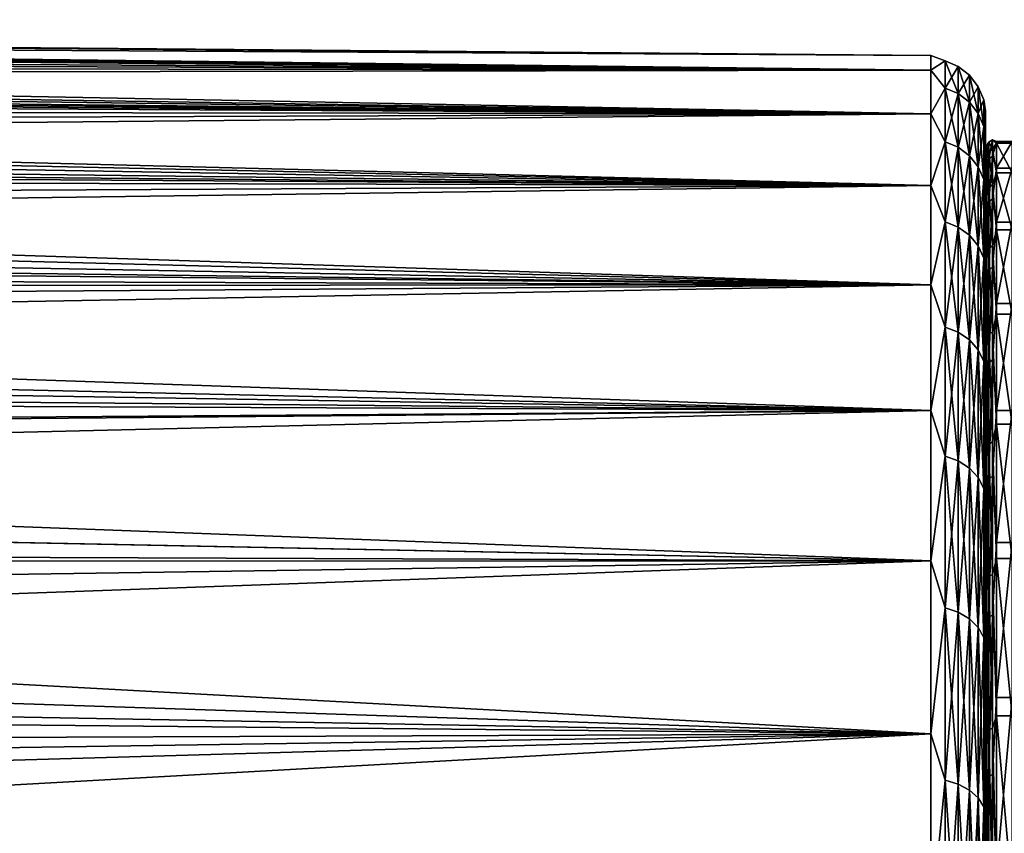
# Model space of a CAD drawing. Header units: metres. Extents: x -25 to 70, y -235 to 25.
# Tile 82 of 89: x 42 to 51, y 14 to 21. Entities that reach past the tile are written whole.
import ezdxf

# ---------------------------------------------------------------- set-up
doc = ezdxf.new("R2010")
doc.units = ezdxf.units.M
doc.layers.add('solid_10481012', color=7, linetype='CONTINUOUS')

msp = doc.modelspace()

# ---------------------------------------------------------------- linework, layer by layer
at = {"layer": 'solid_10481012'}
for points in [[(50.402424, 21.004326, 88), (12.833992, 21.330149, 88.294395), (12.871555, 21.297945, 89.202278)], [(50.402424, 21.004326, 88), (12.874148, 21.323456, 87.402374), (12.833992, 21.330149, 88.294395)], [(50.402424, 21.004326, 88), (12.871555, 21.297945, 89.202278), (12.990956, 21.223343, 90.138496)], [(50.402424, 20.872255, 85.648262), (12.994066, 21.278389, 86.505852), (12.874148, 21.323456, 87.402374)], [(50.402424, 21.004326, 88), (50.402424, 20.872255, 85.648262), (12.874148, 21.323456, 87.402374)], [(50.402424, 20.872255, 85.648262), (13.201238, 21.191452, 85.581825), (12.994066, 21.278389, 86.505852)], [(50.402424, 20.872255, 90.351738), (12.990956, 21.223343, 90.138496), (13.200058, 21.100754, 91.111885)], [(50.402424, 20.872255, 90.351738), (50.402424, 21.004326, 88), (12.990956, 21.223343, 90.138496)], [(50.402424, 20.477703, 83.326096), (13.505153, 21.056221, 84.616577), (13.201238, 21.191452, 85.581825)], [(50.402424, 20.872255, 85.648262), (50.402424, 20.477703, 83.326096), (13.201238, 21.191452, 85.581825)], [(50.402424, 20.872255, 90.351738), (13.200058, 21.100754, 91.111885), (13.341372, 21.018997, 91.615898)], [(50.402424, 20.872255, 90.351738), (13.341372, 21.018997, 91.615898), (13.509233, 20.921909, 92.133308)], [(50.402424, 20.477703, 83.326096), (13.697367, 20.967915, 84.115791), (13.505153, 21.056221, 84.616577)], [(50.530979, 20.955576, 86.863823), (50.402424, 20.872255, 85.648262), (50.402424, 21.004326, 88)], [(50.530979, 20.955576, 89.136177), (50.402424, 21.004326, 88), (50.402424, 20.872255, 90.351738)], [(50.530979, 20.955576, 89.136177), (50.530979, 20.955576, 86.863823), (50.402424, 21.004326, 88)], [(50.402424, 20.872255, 90.351738), (13.509233, 20.921909, 92.133308), (13.705407, 20.808014, 92.665192)], [(50.402424, 20.477703, 83.326096), (13.919603, 20.864025, 83.601112), (13.697367, 20.967915, 84.115791)], [(50.530979, 20.955576, 86.863823), (50.530979, 20.70989, 84.604782), (50.402424, 20.872255, 85.648262)], [(50.530979, 20.70989, 91.395218), (50.530979, 20.955576, 89.136177), (50.402424, 20.872255, 90.351738)], [(50.650688, 20.660032, 84.612961), (50.530979, 20.70989, 84.604782), (50.530979, 20.955576, 86.863823)], [(50.650688, 20.905125, 86.866554), (50.530979, 20.955576, 86.863823), (50.530979, 20.955576, 89.136177)], [(50.650688, 20.905125, 86.866554), (50.650688, 20.660032, 84.612961), (50.530979, 20.955576, 86.863823)], [(50.650688, 20.905125, 89.133446), (50.530979, 20.955576, 89.136177), (50.530979, 20.70989, 91.395218)], [(50.650688, 20.905125, 89.133446), (50.650688, 20.905125, 86.866554), (50.530979, 20.955576, 89.136177)], [(50.650688, 20.660032, 91.387039), (50.650688, 20.905125, 89.133446), (50.530979, 20.70989, 91.395218)], [(50.753338, 20.581419, 84.625847), (50.650688, 20.660032, 84.612961), (50.650688, 20.905125, 86.866554)], [(50.753338, 20.825579, 86.870872), (50.650688, 20.905125, 86.866554), (50.650688, 20.905125, 89.133446)], [(50.753338, 20.825579, 86.870872), (50.753338, 20.581419, 84.625847), (50.650688, 20.905125, 86.866554)], [(50.753338, 20.825579, 89.129128), (50.650688, 20.905125, 89.133446), (50.650688, 20.660032, 91.387039)], [(50.753338, 20.825579, 89.129128), (50.753338, 20.825579, 86.870872), (50.650688, 20.905125, 89.133446)], [(50.402424, 20.477703, 92.673904), (50.402424, 20.872255, 90.351738), (13.705407, 20.808014, 92.665192)], [(50.402424, 20.477703, 83.326096), (14.174469, 20.743036, 83.071571), (13.919603, 20.864025, 83.601112)], [(50.530979, 20.70989, 84.604782), (50.402424, 20.477703, 83.326096), (50.402424, 20.872255, 85.648262)], [(50.530979, 20.70989, 91.395218), (50.402424, 20.872255, 90.351738), (50.402424, 20.477703, 92.673904)], [(50.753338, 20.581419, 91.374153), (50.753338, 20.825579, 89.129128), (50.650688, 20.660032, 91.387039)], [(50.831993, 20.479359, 84.642578), (50.753338, 20.581419, 84.625847), (50.753338, 20.825579, 86.870872)], [(50.831993, 20.722309, 86.876472), (50.753338, 20.825579, 86.870872), (50.753338, 20.825579, 89.129128)], [(50.831993, 20.722309, 86.876472), (50.831993, 20.479359, 84.642578), (50.753338, 20.825579, 86.870872)], [(50.831993, 20.722309, 89.123528), (50.753338, 20.825579, 89.129128), (50.753338, 20.581419, 91.374153)], [(50.831993, 20.722309, 89.123528), (50.831993, 20.722309, 86.876472), (50.753338, 20.825579, 89.129128)], [(50.402424, 20.477703, 92.673904), (13.705407, 20.808014, 92.665192), (13.932108, 20.675541, 93.212982)], [(50.402424, 19.825632, 81.062714), (14.464295, 20.603355, 82.526718), (14.174469, 20.743036, 83.071571)], [(50.402424, 20.477703, 83.326096), (50.402424, 19.825632, 81.062714), (14.174469, 20.743036, 83.071571)], [(50.831993, 20.479359, 91.357422), (50.831993, 20.722309, 89.123528), (50.753338, 20.581419, 91.374153)], [(50.881348, 20.360746, 84.662025), (50.831993, 20.479359, 84.642578), (50.831993, 20.722309, 86.876472)], [(50.881348, 20.602289, 86.882973), (50.831993, 20.722309, 86.876472), (50.831993, 20.722309, 89.123528)], [(50.881348, 20.602289, 86.882973), (50.881348, 20.360746, 84.662025), (50.831993, 20.722309, 86.876472)], [(50.881348, 20.602289, 89.117027), (50.831993, 20.722309, 89.123528), (50.831993, 20.479359, 91.357422)], [(50.881348, 20.602289, 89.117027), (50.881348, 20.602289, 86.882973), (50.831993, 20.722309, 89.123528)], [(50.402424, 20.477703, 92.673904), (13.932108, 20.675541, 93.212982), (14.192278, 20.522175, 93.778984)], [(50.530979, 20.70989, 84.604782), (50.530979, 20.221401, 82.385559), (50.402424, 20.477703, 83.326096)], [(50.530979, 20.221401, 93.614441), (50.530979, 20.70989, 91.395218), (50.402424, 20.477703, 92.673904)], [(50.650688, 20.172718, 82.399071), (50.530979, 20.221401, 82.385559), (50.530979, 20.70989, 84.604782)], [(50.650688, 20.660032, 84.612961), (50.650688, 20.172718, 82.399071), (50.530979, 20.70989, 84.604782)], [(50.650688, 20.660032, 91.387039), (50.530979, 20.70989, 91.395218), (50.530979, 20.221401, 93.614441)], [(50.650688, 20.172718, 93.600929), (50.650688, 20.660032, 91.387039), (50.530979, 20.221401, 93.614441)], [(50.753338, 20.095959, 82.420387), (50.650688, 20.172718, 82.399071), (50.650688, 20.660032, 84.612961)], [(50.753338, 20.581419, 84.625847), (50.753338, 20.095959, 82.420387), (50.650688, 20.660032, 84.612961)], [(50.753338, 20.581419, 91.374153), (50.650688, 20.660032, 91.387039), (50.650688, 20.172718, 93.600929)], [(50.402424, 19.825632, 81.062714), (14.791101, 20.443281, 81.966286), (14.464295, 20.603355, 82.526718)], [(50.753338, 20.095959, 93.579613), (50.753338, 20.581419, 91.374153), (50.650688, 20.172718, 93.600929)], [(50.831993, 19.996307, 82.448051), (50.753338, 20.095959, 82.420387), (50.753338, 20.581419, 84.625847)], [(50.831993, 20.479359, 84.642578), (50.831993, 19.996307, 82.448051), (50.753338, 20.581419, 84.625847)], [(50.831993, 20.479359, 91.357422), (50.753338, 20.581419, 91.374153), (50.753338, 20.095959, 93.579613)], [(50.881348, 20.360746, 91.337975), (50.881348, 20.602289, 89.117027), (50.831993, 20.479359, 91.357422)], [(50.881348, 20.602289, 89.117027), (50.898064, 20.375399, 90.295921), (50.898064, 20.504343, 88)], [(50.881348, 20.360746, 91.337975), (50.898064, 20.375399, 90.295921), (50.881348, 20.602289, 89.117027)], [(50.881348, 20.602289, 86.882973), (50.898064, 20.504343, 88), (50.898064, 20.375399, 85.704079)], [(50.881348, 20.602289, 89.117027), (50.898064, 20.504343, 88), (50.881348, 20.602289, 86.882973)], [(50.881348, 20.602289, 86.882973), (50.898064, 20.375399, 85.704079), (50.881348, 20.360746, 84.662025)], [(50.402424, 20.477703, 92.673904), (14.192278, 20.522175, 93.778984), (14.489344, 20.345135, 94.365631)], [(50.402424, 20.477703, 92.673904), (14.489344, 20.345135, 94.365631), (14.8264, 20.141569, 94.974068)], [(50.402424, 19.825632, 94.937286), (50.402424, 20.477703, 92.673904), (14.8264, 20.141569, 94.974068)], [(50.530979, 20.221401, 82.385559), (50.402424, 19.825632, 81.062714), (50.402424, 20.477703, 83.326096)], [(50.530979, 20.221401, 93.614441), (50.402424, 20.477703, 92.673904), (50.402424, 19.825632, 94.937286)], [(50.831993, 19.996307, 93.551949), (50.831993, 20.479359, 91.357422), (50.753338, 20.095959, 93.579613)], [(50.881348, 19.880491, 82.480209), (50.831993, 19.996307, 82.448051), (50.831993, 20.479359, 84.642578)], [(50.881348, 20.360746, 84.662025), (50.881348, 19.880491, 82.480209), (50.831993, 20.479359, 84.642578)], [(50.881348, 20.360746, 91.337975), (50.831993, 20.479359, 91.357422), (50.831993, 19.996307, 93.551949)], [(50.898064, 20.375399, 85.704079), (50.898064, 20.504343, 88), (50.898064, 20.375399, 90.295921)], [(50.402424, 19.825632, 81.062714), (15.157043, 20.260853, 81.389763), (14.791101, 20.443281, 81.966286)], [(50.881348, 20.360746, 91.337975), (50.898064, 19.990168, 92.563034), (50.898064, 20.375399, 90.295921)], [(50.881348, 20.360746, 84.662025), (50.898064, 20.375399, 85.704079), (50.898064, 19.990168, 83.436966)], [(50.898064, 20.375399, 85.704079), (50.898064, 20.375399, 90.295921), (50.898064, 19.990168, 92.563034)], [(50.898064, 20.12495, 89.004395), (50.898064, 20.375399, 85.704079), (50.898064, 19.990168, 92.563034)], [(50.898064, 20.110867, 86.744789), (50.898064, 19.990168, 83.436966), (50.898064, 20.375399, 85.704079)], [(50.898064, 20.12495, 89.004395), (50.898064, 20.110867, 86.744789), (50.898064, 20.375399, 85.704079)], [(50.881348, 19.880491, 93.519791), (50.881348, 20.360746, 91.337975), (50.831993, 19.996307, 93.551949)], [(50.881348, 19.880491, 93.519791), (50.898064, 19.990168, 92.563034), (50.881348, 20.360746, 91.337975)], [(50.881348, 20.360746, 84.662025), (50.898064, 19.990168, 83.436966), (50.881348, 19.880491, 82.480209)], [(50.402424, 19.825632, 81.062714), (15.565152, 20.053423, 80.795433), (15.157043, 20.260853, 81.389763)], [(50.530979, 20.221401, 82.385559), (50.530979, 19.495834, 80.232147), (50.402424, 19.825632, 81.062714)], [(50.530979, 19.495834, 95.767853), (50.530979, 20.221401, 93.614441), (50.402424, 19.825632, 94.937286)], [(50.650688, 19.448898, 80.250847), (50.530979, 19.495834, 80.232147), (50.530979, 20.221401, 82.385559)], [(50.650688, 20.172718, 82.399071), (50.650688, 19.448898, 80.250847), (50.530979, 20.221401, 82.385559)], [(50.650688, 20.172718, 93.600929), (50.530979, 20.221401, 93.614441), (50.530979, 19.495834, 95.767853)], [(50.905674, 20.185984, 88.303741), (50.898064, 20.110867, 86.744789), (50.898064, 20.12495, 89.004395)], [(50.905674, 20.185984, 88.303741), (50.905674, 20.100492, 86.119469), (50.898064, 20.110867, 86.744789)], [(50.905674, 20.034813, 90.484451), (50.905674, 20.185984, 88.303741), (50.898064, 20.12495, 89.004395)], [(50.92738, 20.218451, 88.30423), (50.905674, 20.185984, 88.303741), (50.905674, 20.034813, 90.484451)], [(50.92738, 20.218451, 88.30423), (50.92738, 20.132822, 86.116447), (50.905674, 20.185984, 88.303741)], [(50.92738, 20.067036, 90.488441), (50.92738, 20.218451, 88.30423), (50.905674, 20.034813, 90.484451)], [(50.92738, 20.132822, 86.116447), (50.905674, 20.100492, 86.119469), (50.905674, 20.185984, 88.303741)], [(50.959866, 20.240128, 88.304558), (50.92738, 20.218451, 88.30423), (50.92738, 20.067036, 90.488441)], [(50.959866, 20.240128, 88.304558), (50.959866, 20.154406, 86.114426), (50.92738, 20.218451, 88.30423)], [(50.959866, 20.088551, 90.491112), (50.959866, 20.240128, 88.304558), (50.92738, 20.067036, 90.488441)], [(50.959866, 20.154406, 86.114426), (50.92738, 20.132822, 86.116447), (50.92738, 20.218451, 88.30423)], [(50.959866, 20.240128, 88.304558), (50.998062, 20.224827, 89.009377), (50.998062, 20.210672, 86.738571)], [(50.959866, 20.088551, 90.491112), (50.998062, 20.224827, 89.009377), (50.959866, 20.240128, 88.304558)], [(50.959866, 20.240128, 88.304558), (50.998062, 20.210672, 86.738571), (50.959866, 20.154406, 86.114426)], [(50.959866, 20.088551, 90.491112), (50.998062, 19.984644, 91.267494), (50.998062, 20.224827, 89.009377)], [(50.959866, 20.154406, 86.114426), (50.998062, 20.210672, 86.738571), (50.998062, 19.942356, 84.483627)], [(51.138058, 20.224827, 89.009377), (50.998062, 20.224827, 89.009377), (50.998062, 19.984644, 91.267494)], [(51.138058, 19.984644, 91.267494), (51.138058, 20.224827, 89.009377), (50.998062, 19.984644, 91.267494)], [(51.138058, 20.210672, 86.738571), (50.998062, 20.210672, 86.738571), (50.998062, 20.224827, 89.009377)], [(51.138058, 20.224827, 89.009377), (51.138058, 20.210672, 86.738571), (50.998062, 20.224827, 89.009377)], [(51.138058, 19.942356, 84.483627), (50.998062, 19.942356, 84.483627), (50.998062, 20.210672, 86.738571)], [(51.138058, 20.210672, 86.738571), (51.138058, 19.942356, 84.483627), (50.998062, 20.210672, 86.738571)], [(50.402424, 19.825632, 94.937286), (14.8264, 20.141569, 94.974068), (15.204725, 19.909456, 95.60218)], [(50.650688, 19.448898, 95.749153), (50.650688, 20.172718, 93.600929), (50.530979, 19.495834, 95.767853)], [(50.753338, 19.374893, 80.280334), (50.650688, 19.448898, 80.250847), (50.650688, 20.172718, 82.399071)], [(50.753338, 20.095959, 82.420387), (50.753338, 19.374893, 80.280334), (50.650688, 20.172718, 82.399071)], [(50.753338, 20.095959, 93.579613), (50.650688, 20.172718, 93.600929), (50.650688, 19.448898, 95.749153)], [(50.753338, 19.374893, 95.719666), (50.753338, 20.095959, 93.579613), (50.650688, 19.448898, 95.749153)], [(50.831993, 19.278816, 80.318619), (50.753338, 19.374893, 80.280334), (50.753338, 20.095959, 82.420387)], [(50.831993, 19.996307, 82.448051), (50.831993, 19.278816, 80.318619), (50.753338, 20.095959, 82.420387)], [(50.831993, 19.996307, 93.551949), (50.753338, 20.095959, 93.579613), (50.753338, 19.374893, 95.719666)], [(50.898064, 19.885952, 91.251366), (50.898064, 20.12495, 89.004395), (50.898064, 19.990168, 92.563034)], [(50.905674, 20.034813, 90.484451), (50.898064, 20.12495, 89.004395), (50.898064, 19.885952, 91.251366)], [(50.898064, 20.110867, 86.744789), (50.898064, 19.843878, 84.500999), (50.898064, 19.990168, 83.436966)], [(50.905674, 20.100492, 86.119469), (50.898064, 19.843878, 84.500999), (50.898064, 20.110867, 86.744789)], [(50.905674, 20.100492, 86.119469), (50.905674, 19.779341, 83.957253), (50.898064, 19.843878, 84.500999)], [(50.92738, 20.132822, 86.116447), (50.92738, 19.811153, 83.950745), (50.905674, 20.100492, 86.119469)], [(50.92738, 19.811153, 83.950745), (50.905674, 19.779341, 83.957253), (50.905674, 20.100492, 86.119469)], [(50.959866, 20.154406, 86.114426), (50.959866, 19.832394, 83.946404), (50.92738, 20.132822, 86.116447)], [(50.959866, 19.832394, 83.946404), (50.92738, 19.811153, 83.950745), (50.92738, 20.132822, 86.116447)], [(50.959866, 20.154406, 86.114426), (50.998062, 19.942356, 84.483627), (50.959866, 19.832394, 83.946404)], [(50.402424, 18.924244, 78.886566), (16.017872, 19.81835, 80.182693), (15.565152, 20.053423, 80.795433)], [(50.402424, 19.825632, 81.062714), (50.402424, 18.924244, 78.886566), (15.565152, 20.053423, 80.795433)], [(50.905674, 19.64875, 92.636032), (50.905674, 20.034813, 90.484451), (50.898064, 19.885952, 91.251366)], [(50.92738, 20.067036, 90.488441), (50.905674, 20.034813, 90.484451), (50.905674, 19.64875, 92.636032)], [(50.92738, 19.680353, 92.643486), (50.92738, 20.067036, 90.488441), (50.905674, 19.64875, 92.636032)], [(50.959866, 20.088551, 90.491112), (50.92738, 20.067036, 90.488441), (50.92738, 19.680353, 92.643486)], [(50.959866, 19.701454, 92.64846), (50.959866, 20.088551, 90.491112), (50.92738, 19.680353, 92.643486)], [(50.959866, 19.701454, 92.64846), (50.998062, 19.984644, 91.267494), (50.959866, 20.088551, 90.491112)], [(50.831993, 19.278816, 95.681381), (50.831993, 19.996307, 93.551949), (50.753338, 19.374893, 95.719666)], [(50.881348, 19.167156, 80.363106), (50.831993, 19.278816, 80.318619), (50.831993, 19.996307, 82.448051)], [(50.881348, 19.880491, 82.480209), (50.881348, 19.167156, 80.363106), (50.831993, 19.996307, 82.448051)], [(50.881348, 19.880491, 93.519791), (50.831993, 19.996307, 93.551949), (50.831993, 19.278816, 95.681381)], [(50.881348, 19.880491, 93.519791), (50.898064, 19.353519, 94.772697), (50.898064, 19.990168, 92.563034)], [(50.881348, 19.880491, 82.480209), (50.898064, 19.990168, 83.436966), (50.898064, 19.353519, 81.227303)], [(50.898064, 19.885952, 91.251366), (50.898064, 19.990168, 92.563034), (50.898064, 19.353519, 94.772697)], [(50.898064, 19.843878, 84.500999), (50.898064, 19.353519, 81.227303), (50.898064, 19.990168, 83.436966)], [(50.959866, 19.701454, 92.64846), (50.998062, 19.493141, 93.48452), (50.998062, 19.984644, 91.267494)], [(50.959866, 19.832394, 83.946404), (50.998062, 19.942356, 84.483627), (50.998062, 19.423254, 82.272896)], [(51.138058, 19.984644, 91.267494), (50.998062, 19.984644, 91.267494), (50.998062, 19.493141, 93.48452)], [(51.138058, 19.493141, 93.48452), (51.138058, 19.984644, 91.267494), (50.998062, 19.493141, 93.48452)], [(51.138058, 19.423254, 82.272896), (50.998062, 19.423254, 82.272896), (50.998062, 19.942356, 84.483627)], [(51.138058, 19.942356, 84.483627), (51.138058, 19.423254, 82.272896), (50.998062, 19.942356, 84.483627)], [(50.402424, 19.825632, 94.937286), (15.204725, 19.909456, 95.60218), (15.623419, 19.647907, 96.245224)], [(50.881348, 19.167156, 95.636894), (50.881348, 19.880491, 93.519791), (50.831993, 19.278816, 95.681381)], [(50.881348, 19.167156, 95.636894), (50.898064, 19.353519, 94.772697), (50.881348, 19.880491, 93.519791)], [(50.881348, 19.880491, 82.480209), (50.898064, 19.353519, 81.227303), (50.881348, 19.167156, 80.363106)], [(50.898064, 19.396881, 93.457428), (50.898064, 19.885952, 91.251366), (50.898064, 19.353519, 94.772697)], [(50.905674, 19.64875, 92.636032), (50.898064, 19.885952, 91.251366), (50.898064, 19.396881, 93.457428)], [(50.898064, 19.843878, 84.500999), (50.898064, 19.327335, 82.30117), (50.898064, 19.353519, 81.227303)], [(50.905674, 19.779341, 83.957253), (50.898064, 19.327335, 82.30117), (50.898064, 19.843878, 84.500999)], [(50.959866, 19.832394, 83.946404), (50.959866, 19.277864, 81.825912), (50.92738, 19.811153, 83.950745)], [(50.959866, 19.832394, 83.946404), (50.998062, 19.423254, 82.272896), (50.959866, 19.277864, 81.825912)], [(50.402424, 19.825632, 94.937286), (15.623419, 19.647907, 96.245224), (16.080563, 19.356518, 96.89827)], [(50.402424, 18.924244, 78.886566), (16.517807, 19.552647, 79.55101), (16.017872, 19.81835, 80.182693)], [(50.402424, 18.924244, 97.113434), (50.402424, 19.825632, 94.937286), (16.080563, 19.356518, 96.89827)], [(50.530979, 19.495834, 80.232147), (50.402424, 18.924244, 78.886566), (50.402424, 19.825632, 81.062714)], [(50.530979, 19.495834, 95.767853), (50.402424, 19.825632, 94.937286), (50.402424, 18.924244, 97.113434)], [(50.905674, 19.779341, 83.957253), (50.905674, 19.226295, 81.842422), (50.898064, 19.327335, 82.30117)], [(50.92738, 19.811153, 83.950745), (50.92738, 19.257219, 81.83252), (50.905674, 19.779341, 83.957253)], [(50.92738, 19.257219, 81.83252), (50.905674, 19.226295, 81.842422), (50.905674, 19.779341, 83.957253)], [(50.959866, 19.277864, 81.825912), (50.92738, 19.257219, 81.83252), (50.92738, 19.811153, 83.950745)], [(50.905674, 19.032326, 94.733253), (50.905674, 19.64875, 92.636032), (50.898064, 19.396881, 93.457428)], [(50.92738, 19.680353, 92.643486), (50.905674, 19.64875, 92.636032), (50.905674, 19.032326, 94.733253)], [(50.92738, 19.062937, 94.744087), (50.92738, 19.680353, 92.643486), (50.905674, 19.032326, 94.733253)], [(50.959866, 19.701454, 92.64846), (50.92738, 19.680353, 92.643486), (50.92738, 19.062937, 94.744087)], [(50.959866, 19.083376, 94.751312), (50.959866, 19.701454, 92.64846), (50.92738, 19.062937, 94.744087)], [(50.959866, 19.083376, 94.751312), (50.998062, 19.493141, 93.48452), (50.959866, 19.701454, 92.64846)], [(50.402424, 18.924244, 78.886566), (17.071402, 19.250896, 78.895683), (16.517807, 19.552647, 79.55101)], [(50.530979, 19.495834, 80.232147), (50.530979, 18.541697, 78.169815), (50.402424, 18.924244, 78.886566)], [(50.530979, 18.541697, 97.830185), (50.530979, 19.495834, 95.767853), (50.402424, 18.924244, 97.113434)], [(50.650688, 18.497057, 78.193481), (50.530979, 18.541697, 78.169815), (50.530979, 19.495834, 80.232147)], [(50.650688, 19.448898, 80.250847), (50.650688, 18.497057, 78.193481), (50.530979, 19.495834, 80.232147)], [(50.650688, 19.448898, 95.749153), (50.530979, 19.495834, 95.767853), (50.530979, 18.541697, 97.830185)], [(50.959866, 19.083376, 94.751312), (50.998062, 18.7565, 95.632576), (50.998062, 19.493141, 93.48452)], [(51.138058, 19.493141, 93.48452), (50.998062, 19.493141, 93.48452), (50.998062, 18.7565, 95.632576)], [(51.138058, 18.7565, 95.632576), (51.138058, 19.493141, 93.48452), (50.998062, 18.7565, 95.632576)], [(50.650688, 18.497057, 97.806519), (50.650688, 19.448898, 95.749153), (50.530979, 18.541697, 97.830185)], [(50.753338, 18.426674, 78.230797), (50.650688, 18.497057, 78.193481), (50.650688, 19.448898, 80.250847)], [(50.753338, 19.374893, 80.280334), (50.753338, 18.426674, 78.230797), (50.650688, 19.448898, 80.250847)], [(50.753338, 19.374893, 95.719666), (50.650688, 19.448898, 95.749153), (50.650688, 18.497057, 97.806519)], [(50.898064, 18.663872, 95.594894), (50.898064, 19.396881, 93.457428), (50.898064, 19.353519, 94.772697)], [(50.905674, 19.032326, 94.733253), (50.898064, 19.396881, 93.457428), (50.898064, 18.663872, 95.594894)], [(50.959866, 19.277864, 81.825912), (50.998062, 19.423254, 82.272896), (50.998062, 18.659893, 80.134193)], [(51.138058, 18.659893, 80.134193), (50.998062, 18.659893, 80.134193), (50.998062, 19.423254, 82.272896)], [(51.138058, 19.423254, 82.272896), (51.138058, 18.659893, 80.134193), (50.998062, 19.423254, 82.272896)], [(50.402424, 18.924244, 97.113434), (16.080563, 19.356518, 96.89827), (16.572044, 19.036215, 97.554779)], [(50.753338, 18.426674, 97.769203), (50.753338, 19.374893, 95.719666), (50.650688, 18.497057, 97.806519)], [(50.831993, 18.3353, 78.279236), (50.753338, 18.426674, 78.230797), (50.753338, 19.374893, 80.280334)], [(50.831993, 19.278816, 80.318619), (50.831993, 18.3353, 78.279236), (50.753338, 19.374893, 80.280334)], [(50.831993, 19.278816, 95.681381), (50.753338, 19.374893, 95.719666), (50.753338, 18.426674, 97.769203)], [(50.881348, 19.167156, 95.636894), (50.898064, 18.473457, 96.897163), (50.898064, 19.353519, 94.772697)], [(50.881348, 19.167156, 80.363106), (50.898064, 19.353519, 81.227303), (50.898064, 18.473457, 79.102837)], [(50.898064, 18.663872, 95.594894), (50.898064, 19.353519, 94.772697), (50.898064, 18.473457, 96.897163)], [(50.898064, 18.567747, 80.173042), (50.898064, 18.473457, 79.102837), (50.898064, 19.353519, 81.227303)], [(50.898064, 19.327335, 82.30117), (50.898064, 18.567747, 80.173042), (50.898064, 19.353519, 81.227303)], [(50.905674, 19.226295, 81.842422), (50.898064, 18.567747, 80.173042), (50.898064, 19.327335, 82.30117)], [(50.402424, 18.924244, 78.886566), (17.686687, 18.906076, 78.211372), (17.071402, 19.250896, 78.895683)], [(50.831993, 18.3353, 97.720764), (50.831993, 19.278816, 95.681381), (50.753338, 18.426674, 97.769203)], [(50.881348, 18.229105, 78.335541), (50.831993, 18.3353, 78.279236), (50.831993, 19.278816, 80.318619)], [(50.881348, 19.167156, 80.363106), (50.881348, 18.229105, 78.335541), (50.831993, 19.278816, 80.318619)], [(50.881348, 19.167156, 95.636894), (50.831993, 19.278816, 95.681381), (50.831993, 18.3353, 97.720764)], [(50.905674, 19.226295, 81.842422), (50.905674, 18.44784, 79.799789), (50.898064, 18.567747, 80.173042)], [(50.92738, 19.257219, 81.83252), (50.92738, 18.47751, 79.786606), (50.905674, 19.226295, 81.842422)], [(50.92738, 18.47751, 79.786606), (50.905674, 18.44784, 79.799789), (50.905674, 19.226295, 81.842422)], [(50.959866, 19.277864, 81.825912), (50.959866, 18.49732, 79.777802), (50.92738, 19.257219, 81.83252)], [(50.959866, 18.49732, 79.777802), (50.92738, 18.47751, 79.786606), (50.92738, 19.257219, 81.83252)], [(50.959866, 19.277864, 81.825912), (50.998062, 18.659893, 80.134193), (50.959866, 18.49732, 79.777802)], [(50.881348, 18.229105, 97.664459), (50.881348, 19.167156, 95.636894), (50.831993, 18.3353, 97.720764)], [(50.881348, 18.229105, 97.664459), (50.898064, 18.473457, 96.897163), (50.881348, 19.167156, 95.636894)], [(50.881348, 19.167156, 80.363106), (50.898064, 18.473457, 79.102837), (50.881348, 18.229105, 78.335541)], [(50.402424, 18.924244, 97.113434), (16.572044, 19.036215, 97.554779), (17.091433, 18.689503, 98.206894)], [(50.905674, 18.192764, 96.751541), (50.905674, 19.032326, 94.733253), (50.898064, 18.663872, 95.594894)], [(50.92738, 19.062937, 94.744087), (50.905674, 19.032326, 94.733253), (50.905674, 18.192764, 96.751541)], [(50.92738, 18.222025, 96.765617), (50.92738, 19.062937, 94.744087), (50.905674, 18.192764, 96.751541)], [(50.959866, 19.083376, 94.751312), (50.92738, 19.062937, 94.744087), (50.92738, 18.222025, 96.765617)], [(50.959866, 18.241562, 96.775017), (50.959866, 19.083376, 94.751312), (50.92738, 18.222025, 96.765617)], [(50.959866, 18.241562, 96.775017), (50.998062, 18.7565, 95.632576), (50.959866, 19.083376, 94.751312)], [(50.402424, 18.924244, 97.113434), (17.091433, 18.689503, 98.206894), (17.631565, 18.319607, 98.847549)], [(50.402424, 17.78487, 99.174973), (50.402424, 18.924244, 97.113434), (17.631565, 18.319607, 98.847549)], [(50.402424, 18.924244, 78.886566), (50.402424, 17.78487, 76.825027), (17.686687, 18.906076, 78.211372)], [(50.402424, 17.78487, 76.825027), (18.369194, 18.511429, 77.49617), (17.686687, 18.906076, 78.211372)], [(50.530979, 18.541697, 78.169815), (50.402424, 17.78487, 76.825027), (50.402424, 18.924244, 78.886566)], [(50.530979, 18.541697, 97.830185), (50.402424, 18.924244, 97.113434), (50.402424, 17.78487, 99.174973)], [(50.959866, 18.241562, 96.775017), (50.998062, 17.783987, 97.684647), (50.998062, 18.7565, 95.632576)], [(51.138058, 18.7565, 95.632576), (50.998062, 18.7565, 95.632576), (50.998062, 17.783987, 97.684647)], [(51.138058, 17.783987, 97.684647), (51.138058, 18.7565, 95.632576), (50.998062, 17.783987, 97.684647)], [(50.898064, 17.696169, 97.63681), (50.898064, 18.663872, 95.594894), (50.898064, 18.473457, 96.897163)], [(50.905674, 18.192764, 96.751541), (50.898064, 18.663872, 95.594894), (50.898064, 17.696169, 97.63681)], [(50.959866, 18.49732, 79.777802), (50.998062, 18.659893, 80.134193), (50.998062, 17.661873, 78.094406)], [(51.138058, 17.661873, 78.094406), (50.998062, 17.661873, 78.094406), (50.998062, 18.659893, 80.134193)], [(51.138058, 18.659893, 80.134193), (51.138058, 17.661873, 78.094406), (50.998062, 18.659893, 80.134193)], [(50.402424, 17.78487, 76.825027), (19.114155, 18.065039, 76.758064), (18.369194, 18.511429, 77.49617)], [(50.530979, 18.541697, 78.169815), (50.530979, 17.370174, 76.222733), (50.402424, 17.78487, 76.825027)], [(50.530979, 17.370174, 99.777267), (50.530979, 18.541697, 97.830185), (50.402424, 17.78487, 99.174973)], [(50.650688, 17.328356, 76.251083), (50.530979, 17.370174, 76.222733), (50.530979, 18.541697, 78.169815)], [(50.650688, 18.497057, 78.193481), (50.650688, 17.328356, 76.251083), (50.530979, 18.541697, 78.169815)], [(50.650688, 18.497057, 97.806519), (50.530979, 18.541697, 97.830185), (50.530979, 17.370174, 99.777267)], [(50.650688, 17.328356, 99.748917), (50.650688, 18.497057, 97.806519), (50.530979, 17.370174, 99.777267)], [(50.753338, 17.262421, 76.295792), (50.650688, 17.328356, 76.251083), (50.650688, 18.497057, 78.193481)], [(50.753338, 18.426674, 78.230797), (50.753338, 17.262421, 76.295792), (50.650688, 18.497057, 78.193481)], [(50.753338, 18.426674, 97.769203), (50.650688, 18.497057, 97.806519), (50.650688, 17.328356, 99.748917)], [(50.898064, 18.567747, 80.173042), (50.898064, 17.574656, 78.143326), (50.898064, 18.473457, 79.102837)], [(50.905674, 18.44784, 79.799789), (50.898064, 17.574656, 78.143326), (50.898064, 18.567747, 80.173042)], [(50.959866, 18.49732, 79.777802), (50.959866, 17.499912, 77.826088), (50.92738, 18.47751, 79.786606)], [(50.959866, 18.49732, 79.777802), (50.998062, 17.661873, 78.094406), (50.959866, 17.499912, 77.826088)], [(50.753338, 17.262421, 99.704208), (50.753338, 18.426674, 97.769203), (50.650688, 17.328356, 99.748917)], [(50.831993, 17.176819, 76.353828), (50.753338, 17.262421, 76.295792), (50.753338, 18.426674, 78.230797)], [(50.831993, 18.3353, 78.279236), (50.831993, 17.176819, 76.353828), (50.753338, 18.426674, 78.230797)], [(50.831993, 18.3353, 97.720764), (50.753338, 18.426674, 97.769203), (50.753338, 17.262421, 99.704208)], [(50.881348, 18.229105, 97.664459), (50.898064, 17.361012, 98.909782), (50.898064, 18.473457, 96.897163)], [(50.881348, 18.229105, 78.335541), (50.898064, 18.473457, 79.102837), (50.898064, 17.361012, 77.090218)], [(50.898064, 17.696169, 97.63681), (50.898064, 18.473457, 96.897163), (50.898064, 17.361012, 98.909782)], [(50.898064, 17.574656, 78.143326), (50.898064, 17.361012, 77.090218), (50.898064, 18.473457, 79.102837)], [(50.905674, 18.44784, 79.799789), (50.905674, 17.453098, 77.853302), (50.898064, 17.574656, 78.143326)], [(50.92738, 18.47751, 79.786606), (50.92738, 17.481171, 77.836983), (50.905674, 18.44784, 79.799789)], [(50.92738, 17.481171, 77.836983), (50.905674, 17.453098, 77.853302), (50.905674, 18.44784, 79.799789)], [(50.959866, 17.499912, 77.826088), (50.92738, 17.481171, 77.836983), (50.92738, 18.47751, 79.786606)], [(50.402424, 17.78487, 99.174973), (17.631565, 18.319607, 98.847549), (18.190397, 17.926411, 99.476654)], [(50.831993, 17.176819, 99.646172), (50.831993, 18.3353, 97.720764), (50.753338, 17.262421, 99.704208)], [(50.881348, 17.077333, 76.42128), (50.831993, 17.176819, 76.353828), (50.831993, 18.3353, 78.279236)], [(50.881348, 18.229105, 78.335541), (50.881348, 17.077333, 76.42128), (50.831993, 18.3353, 78.279236)], [(50.881348, 18.229105, 97.664459), (50.831993, 18.3353, 97.720764), (50.831993, 17.176819, 99.646172)], [(50.881348, 17.077333, 99.57872), (50.881348, 18.229105, 97.664459), (50.831993, 17.176819, 99.646172)], [(50.881348, 17.077333, 99.57872), (50.898064, 17.361012, 98.909782), (50.881348, 18.229105, 97.664459)], [(50.881348, 18.229105, 78.335541), (50.898064, 17.361012, 77.090218), (50.881348, 17.077333, 76.42128)], [(50.92738, 18.222025, 96.765617), (50.905674, 18.192764, 96.751541), (50.905674, 17.13991, 98.667221)], [(50.92738, 17.167477, 98.68438), (50.92738, 18.222025, 96.765617), (50.905674, 17.13991, 98.667221)], [(50.959866, 18.241562, 96.775017), (50.92738, 18.222025, 96.765617), (50.92738, 17.167477, 98.68438)], [(50.959866, 17.185883, 98.695839), (50.959866, 18.241562, 96.775017), (50.92738, 17.167477, 98.68438)], [(50.959866, 17.185883, 98.695839), (50.998062, 17.783987, 97.684647), (50.959866, 18.241562, 96.775017)], [(50.905674, 17.13991, 98.667221), (50.905674, 18.192764, 96.751541), (50.898064, 17.696169, 97.63681)], [(50.402424, 17.78487, 76.825027), (19.915003, 17.565531, 76.004944), (19.114155, 18.065039, 76.758064)], [(50.402424, 17.78487, 99.174973), (18.190397, 17.926411, 99.476654), (18.774012, 17.50374, 100.102562)], [(50.402424, 17.78487, 99.174973), (18.774012, 17.50374, 100.102562), (19.390154, 17.043245, 100.733887)], [(50.402424, 16.421843, 101.095985), (50.402424, 17.78487, 99.174973), (19.390154, 17.043245, 100.733887)], [(50.402424, 17.78487, 76.825027), (50.402424, 16.421843, 74.904015), (19.915003, 17.565531, 76.004944)], [(50.530979, 17.370174, 76.222733), (50.402424, 16.421843, 74.904015), (50.402424, 17.78487, 76.825027)], [(50.530979, 17.370174, 99.777267), (50.402424, 17.78487, 99.174973), (50.402424, 16.421843, 101.095985)], [(50.959866, 17.185883, 98.695839), (50.998062, 16.58783, 99.614922), (50.998062, 17.783987, 97.684647)], [(51.138058, 17.783987, 97.684647), (50.998062, 17.783987, 97.684647), (50.998062, 16.58783, 99.614922)], [(51.138058, 16.58783, 99.614922), (51.138058, 17.783987, 97.684647), (50.998062, 16.58783, 99.614922)], [(50.898064, 16.505913, 99.557564), (50.898064, 17.696169, 97.63681), (50.898064, 17.361012, 98.909782)], [(50.905674, 17.13991, 98.667221), (50.898064, 17.696169, 97.63681), (50.898064, 16.505913, 99.557564)], [(50.959866, 17.499912, 77.826088), (50.998062, 17.661873, 78.094406), (50.998062, 16.441744, 76.179192)], [(51.138058, 16.441744, 76.179192), (50.998062, 16.441744, 76.179192), (50.998062, 17.661873, 78.094406)], [(51.138058, 17.661873, 78.094406), (51.138058, 16.441744, 76.179192), (50.998062, 17.661873, 78.094406)], [(50.402424, 16.421843, 74.904015), (20.761013, 17.013815, 75.24675), (19.915003, 17.565531, 76.004944)], [(50.898064, 17.574656, 78.143326), (50.898064, 16.360544, 76.237556), (50.898064, 17.361012, 77.090218)], [(50.905674, 17.453098, 77.853302), (50.898064, 16.360544, 76.237556), (50.898064, 17.574656, 78.143326)], [(50.905674, 17.453098, 77.853302), (50.905674, 16.253736, 76.025772), (50.898064, 16.360544, 76.237556)], [(50.92738, 17.481171, 77.836983), (50.92738, 16.279879, 76.006508), (50.905674, 17.453098, 77.853302)], [(50.92738, 16.279879, 76.006508), (50.905674, 16.253736, 76.025772), (50.905674, 17.453098, 77.853302)], [(50.959866, 17.499912, 77.826088), (50.959866, 16.297333, 75.993652), (50.92738, 17.481171, 77.836983)], [(50.959866, 16.297333, 75.993652), (50.92738, 16.279879, 76.006508), (50.92738, 17.481171, 77.836983)], [(50.959866, 17.499912, 77.826088), (50.998062, 16.441744, 76.179192), (50.959866, 16.297333, 75.993652)], [(50.530979, 17.370174, 76.222733), (50.530979, 15.995003, 74.413719), (50.402424, 16.421843, 74.904015)], [(50.530979, 15.995003, 101.586281), (50.530979, 17.370174, 99.777267), (50.402424, 16.421843, 101.095985)], [(50.650688, 15.956495, 74.446434), (50.530979, 15.995003, 74.413719), (50.530979, 17.370174, 76.222733)], [(50.650688, 17.328356, 76.251083), (50.650688, 15.956495, 74.446434), (50.530979, 17.370174, 76.222733)], [(50.650688, 17.328356, 99.748917), (50.530979, 17.370174, 99.777267), (50.530979, 15.995003, 101.586281)], [(50.650688, 15.956495, 101.553566), (50.650688, 17.328356, 99.748917), (50.530979, 15.995003, 101.586281)], [(50.753338, 15.895779, 74.498001), (50.650688, 15.956495, 74.446434), (50.650688, 17.328356, 76.251083)], [(50.753338, 17.262421, 76.295792), (50.753338, 15.895779, 74.498001), (50.650688, 17.328356, 76.251083)], [(50.753338, 17.262421, 99.704208), (50.650688, 17.328356, 99.748917), (50.650688, 15.956495, 101.553566)], [(50.881348, 17.077333, 99.57872), (50.898064, 16.03023, 100.785141), (50.898064, 17.361012, 98.909782)], [(50.881348, 17.077333, 76.42128), (50.898064, 17.361012, 77.090218), (50.898064, 16.03023, 75.214859)], [(50.898064, 16.505913, 99.557564), (50.898064, 17.361012, 98.909782), (50.898064, 16.03023, 100.785141)], [(50.898064, 16.360544, 76.237556), (50.898064, 16.03023, 75.214859), (50.898064, 17.361012, 77.090218)], [(50.753338, 15.895779, 101.501999), (50.753338, 17.262421, 99.704208), (50.650688, 15.956495, 101.553566)], [(50.831993, 15.816955, 74.564957), (50.753338, 15.895779, 74.498001), (50.753338, 17.262421, 76.295792)], [(50.831993, 17.176819, 76.353828), (50.831993, 15.816955, 74.564957), (50.753338, 17.262421, 76.295792)], [(50.831993, 17.176819, 99.646172), (50.753338, 17.262421, 99.704208), (50.753338, 15.895779, 101.501999)], [(50.831993, 15.816955, 101.435043), (50.831993, 17.176819, 99.646172), (50.753338, 15.895779, 101.501999)], [(50.881348, 15.725346, 74.642769), (50.831993, 15.816955, 74.564957), (50.831993, 17.176819, 76.353828)], [(50.881348, 17.077333, 76.42128), (50.881348, 15.725346, 74.642769), (50.831993, 17.176819, 76.353828)], [(50.881348, 17.077333, 99.57872), (50.831993, 17.176819, 99.646172), (50.831993, 15.816955, 101.435043)], [(50.92738, 17.167477, 98.68438), (50.905674, 17.13991, 98.667221), (50.905674, 15.886106, 100.45784)], [(50.92738, 15.911656, 100.477882), (50.92738, 17.167477, 98.68438), (50.905674, 15.886106, 100.45784)], [(50.959866, 17.185883, 98.695839), (50.92738, 17.167477, 98.68438), (50.92738, 15.911656, 100.477882)], [(50.959866, 15.928716, 100.491257), (50.959866, 17.185883, 98.695839), (50.92738, 15.911656, 100.477882)], [(50.959866, 15.928716, 100.491257), (50.998062, 16.58783, 99.614922), (50.959866, 17.185883, 98.695839)], [(50.881348, 15.725346, 101.357231), (50.881348, 17.077333, 99.57872), (50.831993, 15.816955, 101.435043)], [(50.881348, 15.725346, 101.357231), (50.898064, 16.03023, 100.785141), (50.881348, 17.077333, 99.57872)], [(50.881348, 17.077333, 76.42128), (50.898064, 16.03023, 75.214859), (50.881348, 15.725346, 74.642769)], [(50.905674, 15.886106, 100.45784), (50.905674, 17.13991, 98.667221), (50.898064, 16.505913, 99.557564)], [(50.402424, 16.421843, 101.095985), (19.390154, 17.043245, 100.733887), (20.043909, 16.537371, 101.375229)], [(50.402424, 16.421843, 74.904015), (21.636141, 16.414457, 74.496071), (20.761013, 17.013815, 75.24675)], [(50.402424, 16.421843, 101.095985), (20.043909, 16.537371, 101.375229), (20.731882, 15.984142, 102.022598)], [(50.959866, 15.928716, 100.491257), (50.998062, 15.183069, 101.399139), (50.998062, 16.58783, 99.614922)], [(51.138058, 16.58783, 99.614922), (50.998062, 16.58783, 99.614922), (50.998062, 15.183069, 101.399139)], [(51.138058, 15.183069, 101.399139), (51.138058, 16.58783, 99.614922), (50.998062, 15.183069, 101.399139)], [(50.898064, 15.108085, 101.332977), (50.898064, 16.505913, 99.557564), (50.898064, 16.03023, 100.785141)], [(50.905674, 15.886106, 100.45784), (50.898064, 16.505913, 99.557564), (50.898064, 15.108085, 101.332977)], [(50.959866, 16.297333, 75.993652), (50.998062, 16.441744, 76.179192), (50.998062, 15.014852, 74.412628)], [(51.138058, 15.014852, 74.412628), (50.998062, 15.014852, 74.412628), (50.998062, 16.441744, 76.179192)], [(51.138058, 16.441744, 76.179192), (51.138058, 15.014852, 74.412628), (50.998062, 16.441744, 76.179192)], [(50.402424, 16.421843, 101.095985), (20.731882, 15.984142, 102.022598), (21.445803, 15.385222, 102.668198)], [(50.402424, 14.852301, 102.852303), (50.402424, 16.421843, 101.095985), (21.445803, 15.385222, 102.668198)], [(50.402424, 16.421843, 74.904015), (50.402424, 14.852301, 73.147697), (21.636141, 16.414457, 74.496071)], [(50.402424, 14.852301, 73.147697), (22.520691, 15.775536, 73.766418), (21.636141, 16.414457, 74.496071)], [(50.530979, 15.995003, 74.413719), (50.402424, 14.852301, 73.147697), (50.402424, 16.421843, 74.904015)], [(50.530979, 15.995003, 101.586281), (50.402424, 16.421843, 101.095985), (50.402424, 14.852301, 102.852303)], [(50.898064, 16.360544, 76.237556), (50.898064, 14.940712, 74.479736), (50.898064, 16.03023, 75.214859)], [(50.905674, 16.253736, 76.025772), (50.898064, 14.940712, 74.479736), (50.898064, 16.360544, 76.237556)], [(50.92738, 16.279879, 76.006508), (50.92738, 14.887721, 74.31665), (50.905674, 16.253736, 76.025772)], [(50.959866, 16.297333, 75.993652), (50.959866, 14.903683, 74.301979), (50.92738, 16.279879, 76.006508)], [(50.959866, 14.903683, 74.301979), (50.92738, 14.887721, 74.31665), (50.92738, 16.279879, 76.006508)], [(50.959866, 16.297333, 75.993652), (50.998062, 15.014852, 74.412628), (50.959866, 14.903683, 74.301979)], [(50.905674, 16.253736, 76.025772), (50.905674, 14.863814, 74.338623), (50.898064, 14.940712, 74.479736)], [(50.92738, 14.887721, 74.31665), (50.905674, 14.863814, 74.338623), (50.905674, 16.253736, 76.025772)], [(50.530979, 15.995003, 74.413719), (50.530979, 14.432304, 72.764), (50.402424, 14.852301, 73.147697)], [(50.530979, 14.432304, 103.236), (50.530979, 15.995003, 101.586281), (50.402424, 14.852301, 102.852303)], [(50.650688, 14.397558, 72.800682), (50.530979, 14.432304, 72.764), (50.530979, 15.995003, 74.413719)], [(50.650688, 15.956495, 74.446434), (50.650688, 14.397558, 72.800682), (50.530979, 15.995003, 74.413719)], [(50.650688, 15.956495, 101.553566), (50.530979, 15.995003, 101.586281), (50.530979, 14.432304, 103.236)], [(50.881348, 15.725346, 101.357231), (50.898064, 14.497843, 102.49968), (50.898064, 16.03023, 100.785141)], [(50.881348, 15.725346, 74.642769), (50.898064, 16.03023, 75.214859), (50.898064, 14.497843, 73.50032)], [(50.898064, 15.108085, 101.332977), (50.898064, 16.03023, 100.785141), (50.898064, 14.497843, 102.49968)], [(50.898064, 14.940712, 74.479736), (50.898064, 14.497843, 73.50032), (50.898064, 16.03023, 75.214859)], [(50.650688, 14.397558, 103.199318), (50.650688, 15.956495, 101.553566), (50.530979, 14.432304, 103.236)], [(50.753338, 14.342774, 72.858521), (50.650688, 14.397558, 72.800682), (50.650688, 15.956495, 74.446434)], [(50.753338, 15.895779, 74.498001), (50.753338, 14.342774, 72.858521), (50.650688, 15.956495, 74.446434)], [(50.753338, 15.895779, 101.501999), (50.650688, 15.956495, 101.553566), (50.650688, 14.397558, 103.199318)], [(50.92738, 15.911656, 100.477882), (50.905674, 15.886106, 100.45784), (50.905674, 14.446051, 102.102402)], [(50.92738, 14.469286, 102.125084), (50.92738, 15.911656, 100.477882), (50.905674, 14.446051, 102.102402)], [(50.959866, 15.928716, 100.491257), (50.92738, 15.911656, 100.477882), (50.92738, 14.469286, 102.125084)], [(50.959866, 14.484798, 102.140228), (50.959866, 15.928716, 100.491257), (50.92738, 14.469286, 102.125084)], [(50.959866, 14.484798, 102.140228), (50.998062, 15.183069, 101.399139), (50.959866, 15.928716, 100.491257)], [(50.753338, 14.342774, 103.141479), (50.753338, 15.895779, 101.501999), (50.650688, 14.397558, 103.199318)], [(50.831993, 14.271651, 72.933601), (50.753338, 14.342774, 72.858521), (50.753338, 15.895779, 74.498001)], [(50.831993, 15.816955, 74.564957), (50.831993, 14.271651, 72.933601), (50.753338, 15.895779, 74.498001)], [(50.831993, 15.816955, 101.435043), (50.753338, 15.895779, 101.501999), (50.753338, 14.342774, 103.141479)], [(50.831993, 14.271651, 103.066399), (50.831993, 15.816955, 101.435043), (50.753338, 14.342774, 103.141479)], [(50.881348, 14.188993, 73.020866), (50.831993, 14.271651, 72.933601), (50.831993, 15.816955, 74.564957)], [(50.881348, 15.725346, 74.642769), (50.881348, 14.188993, 73.020866), (50.831993, 15.816955, 74.564957)], [(50.881348, 15.725346, 101.357231), (50.831993, 15.816955, 101.435043), (50.831993, 14.271651, 103.066399)], [(50.905674, 14.446051, 102.102402), (50.905674, 15.886106, 100.45784), (50.898064, 15.108085, 101.332977)], [(50.402424, 14.852301, 73.147697), (23.385904, 15.114192, 73.076767), (22.520691, 15.775536, 73.766418)], [(50.881348, 14.188993, 102.979134), (50.881348, 15.725346, 101.357231), (50.831993, 14.271651, 103.066399)], [(50.881348, 14.188993, 102.979134), (50.898064, 14.497843, 102.49968), (50.881348, 15.725346, 101.357231)], [(50.881348, 15.725346, 74.642769), (50.898064, 14.497843, 73.50032), (50.881348, 14.188993, 73.020866)], [(50.402424, 14.852301, 102.852303), (21.445803, 15.385222, 102.668198), (22.176414, 14.743201, 103.304512)], [(50.959866, 14.484798, 102.140228), (50.998062, 13.587374, 103.014854), (50.998062, 15.183069, 101.399139)], [(51.138058, 15.183069, 101.399139), (50.998062, 15.183069, 101.399139), (50.998062, 13.587374, 103.014854)], [(51.138058, 13.587374, 103.014854), (51.138058, 15.183069, 101.399139), (50.998062, 13.587374, 103.014854)], [(50.402424, 14.852301, 73.147697), (24.194927, 14.458797, 72.450562), (23.385904, 15.114192, 73.076767)], [(50.898064, 13.520284, 102.940697), (50.898064, 15.108085, 101.332977), (50.898064, 14.497843, 102.49968)], [(50.905674, 14.446051, 102.102402), (50.898064, 15.108085, 101.332977), (50.898064, 13.520284, 102.940697)], [(50.959866, 14.903683, 74.301979), (50.998062, 15.014852, 74.412628), (50.998062, 13.399138, 72.816933)], [(51.138058, 13.399138, 72.816933), (50.998062, 13.399138, 72.816933), (50.998062, 15.014852, 74.412628)], [(51.138058, 15.014852, 74.412628), (51.138058, 13.399138, 72.816933), (50.998062, 15.014852, 74.412628)], [(50.898064, 14.940712, 74.479736), (50.898064, 13.332965, 72.891907), (50.898064, 14.497843, 73.50032)], [(50.905674, 14.863814, 74.338623), (50.898064, 13.332965, 72.891907), (50.898064, 14.940712, 74.479736)], [(50.402424, 14.852301, 102.852303), (22.176414, 14.743201, 103.304512), (22.910307, 14.064906, 103.92157)], [(50.402424, 14.852301, 102.852303), (22.910307, 14.064906, 103.92157), (23.629036, 13.363497, 104.506622)], [(50.402424, 13.095983, 104.421844), (50.402424, 14.852301, 102.852303), (23.629036, 13.363497, 104.506622)], [(50.402424, 14.852301, 73.147697), (50.402424, 13.095983, 71.578156), (24.194927, 14.458797, 72.450562)], [(50.530979, 14.432304, 72.764), (50.402424, 13.095983, 71.578156), (50.402424, 14.852301, 73.147697)], [(50.530979, 14.432304, 103.236), (50.402424, 14.852301, 102.852303), (50.402424, 13.095983, 104.421844)], [(50.905674, 14.863814, 74.338623), (50.905674, 13.299628, 72.811646), (50.898064, 13.332965, 72.891907)], [(50.92738, 14.887721, 74.31665), (50.92738, 13.321018, 72.787216), (50.905674, 14.863814, 74.338623)], [(50.92738, 13.321018, 72.787216), (50.905674, 13.299628, 72.811646), (50.905674, 14.863814, 74.338623)], [(50.959866, 14.903683, 74.301979), (50.959866, 13.3353, 72.770905), (50.92738, 14.887721, 74.31665)], [(50.959866, 13.3353, 72.770905), (50.92738, 13.321018, 72.787216), (50.92738, 14.887721, 74.31665)], [(50.959866, 14.903683, 74.301979), (50.998062, 13.399138, 72.816933), (50.959866, 13.3353, 72.770905)], [(50.881348, 14.188993, 102.979134), (50.898064, 12.783057, 104.031891), (50.898064, 14.497843, 102.49968)], [(50.881348, 14.188993, 73.020866), (50.898064, 14.497843, 73.50032), (50.898064, 12.783057, 71.968109)], [(50.898064, 13.520284, 102.940697), (50.898064, 14.497843, 102.49968), (50.898064, 12.783057, 104.031891)], [(50.898064, 13.332965, 72.891907), (50.898064, 12.783057, 71.968109), (50.898064, 14.497843, 73.50032)], [(50.92738, 14.469286, 102.125084), (50.905674, 14.446051, 102.102402), (50.905674, 12.83663, 103.581627)], [(50.92738, 12.857276, 103.606689), (50.92738, 14.469286, 102.125084), (50.905674, 12.83663, 103.581627)], [(50.959866, 14.484798, 102.140228), (50.92738, 14.469286, 102.125084), (50.92738, 12.857276, 103.606689)], [(50.959866, 12.87106, 103.623421), (50.959866, 14.484798, 102.140228), (50.92738, 12.857276, 103.606689)], [(50.959866, 12.87106, 103.623421), (50.998062, 13.587374, 103.014854), (50.959866, 14.484798, 102.140228)], [(50.402424, 13.095983, 71.578156), (24.921013, 13.835743, 71.902023), (24.194927, 14.458797, 72.450562)], [(50.530979, 14.432304, 72.764), (50.530979, 12.7004, 71.292908), (50.402424, 13.095983, 71.578156)], [(50.530979, 12.7004, 104.707092), (50.530979, 14.432304, 103.236), (50.402424, 13.095983, 104.421844)], [(50.650688, 12.669825, 71.33313), (50.530979, 12.7004, 71.292908), (50.530979, 14.432304, 72.764)], [(50.650688, 14.397558, 72.800682), (50.650688, 12.669825, 71.33313), (50.530979, 14.432304, 72.764)], [(50.650688, 14.397558, 103.199318), (50.530979, 14.432304, 103.236), (50.530979, 12.7004, 104.707092)], [(50.650688, 12.669825, 104.66687), (50.650688, 14.397558, 103.199318), (50.530979, 12.7004, 104.707092)], [(50.753338, 12.621614, 71.396553), (50.650688, 12.669825, 71.33313), (50.650688, 14.397558, 72.800682)], [(50.753338, 14.342774, 72.858521), (50.753338, 12.621614, 71.396553), (50.650688, 14.397558, 72.800682)], [(50.753338, 14.342774, 103.141479), (50.650688, 14.397558, 103.199318), (50.650688, 12.669825, 104.66687)], [(50.905674, 12.83663, 103.581627), (50.905674, 14.446051, 102.102402), (50.898064, 13.520284, 102.940697)], [(50.753338, 12.621614, 104.603447), (50.753338, 14.342774, 103.141479), (50.650688, 12.669825, 104.66687)], [(50.831993, 12.559026, 71.478882), (50.753338, 12.621614, 71.396553), (50.753338, 14.342774, 72.858521)], [(50.831993, 14.271651, 72.933601), (50.831993, 12.559026, 71.478882), (50.753338, 14.342774, 72.858521)], [(50.831993, 14.271651, 103.066399), (50.753338, 14.342774, 103.141479), (50.753338, 12.621614, 104.603447)], [(50.831993, 12.559026, 104.521118), (50.831993, 14.271651, 103.066399), (50.753338, 12.621614, 104.603447)], [(50.881348, 12.486286, 71.57457), (50.831993, 12.559026, 71.478882), (50.831993, 14.271651, 72.933601)], [(50.881348, 14.188993, 73.020866), (50.881348, 12.486286, 71.57457), (50.831993, 14.271651, 72.933601)], [(50.881348, 14.188993, 102.979134), (50.831993, 14.271651, 103.066399), (50.831993, 12.559026, 104.521118)], [(50.881348, 12.486286, 104.42543), (50.881348, 14.188993, 102.979134), (50.831993, 12.559026, 104.521118)], [(50.881348, 12.486286, 104.42543), (50.898064, 12.783057, 104.031891), (50.881348, 14.188993, 102.979134)], [(50.881348, 14.188993, 73.020866), (50.898064, 12.783057, 71.968109), (50.881348, 12.486286, 71.57457)]]:
    msp.add_3dface(points, dxfattribs=at)

doc.saveas('drawing.dxf')
